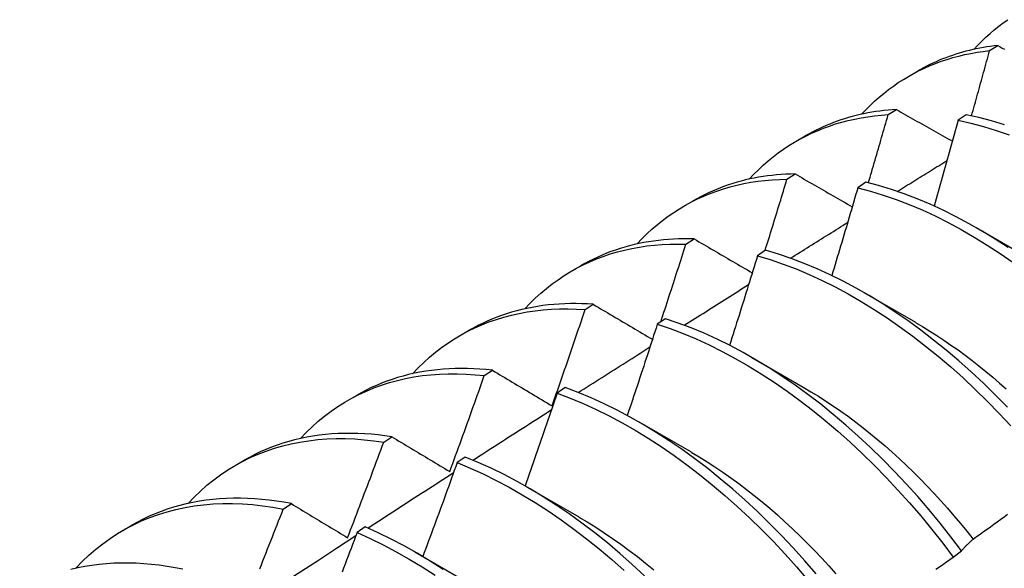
# Model space of a CAD drawing. Header units: inches. Extents: x 202.5 to 236.7, y 67 to 121.5.
# Tile 20 of 48: x 222.983 to 223.289, y 80.328 to 80.498. Entities that reach past the tile are written whole.
import ezdxf

# ---------------------------------------------------------------- set-up
doc = ezdxf.new("R2010")
doc.units = ezdxf.units.IN
doc.header["$MEASUREMENT"] = 0
doc.layers.add('Visible Edges(ANSI)', color=7, linetype='Continuous', lineweight=25)

msp = doc.modelspace()

# ---------------------------------------------------------------- linework, layer by layer
at = {"layer": 'Visible Edges(ANSI)'}
for p, q in [((223.28396, 80.48824), (223.28651, 80.48983)), ((223.25881, 80.48027), (223.26162, 80.48189)), ((223.25253, 80.46841), (223.25507, 80.47002)), ((223.27673, 80.46837), (223.27422, 80.46668)), ((223.22401, 80.46018), (223.22682, 80.4618)), ((223.22115, 80.44843), (223.22368, 80.45005)), ((223.24561, 80.44746), (223.24309, 80.44577)), ((223.18921, 80.44009), (223.19202, 80.44171)), ((223.27979, 80.43341), (223.2958, 80.42419)), ((223.18982, 80.4283), (223.19235, 80.42993)), ((223.21451, 80.42641), (223.212, 80.4247)), ((223.15441, 80.41999), (223.15722, 80.42162)), ((223.24499, 80.41332), (223.26101, 80.4041)), ((223.15854, 80.40801), (223.16106, 80.40966)), ((223.18344, 80.4052), (223.18094, 80.40348)), ((223.11961, 80.3999), (223.12243, 80.40153)), ((223.2102, 80.39323), (223.22621, 80.38401)), ((223.1273, 80.38757), (223.12982, 80.38923)), ((223.1524, 80.38385), (223.14989, 80.38212)), ((223.08482, 80.37981), (223.08763, 80.38144)), ((223.1754, 80.37314), (223.19141, 80.36392)), ((223.0961, 80.36698), (223.09862, 80.36865)), ((223.12137, 80.36235), (223.11886, 80.36061)), ((223.05002, 80.35972), (223.05283, 80.36134)), ((223.1406, 80.35304), (223.15661, 80.34383)), ((223.06495, 80.34623), (223.06746, 80.34791)), ((223.01522, 80.33963), (223.01803, 80.34125)), ((223.09035, 80.34071), (223.08785, 80.33896)), ((223.1058, 80.33295), (223.12181, 80.32374)), ((223.2727, 80.33135), (223.27527, 80.33331))]:
    msp.add_line(p, q, dxfattribs=at)
at = {"layer": 'Visible Edges(ANSI)', "flags": 128}
for points in [[(223.27906, 80.48862), (223.28028, 80.48991), (223.28152, 80.49117), (223.2828, 80.49238), (223.2841, 80.49355), (223.28543, 80.49468), (223.28679, 80.49577), (223.28818, 80.49682), (223.28959, 80.49782)], [(223.24426, 80.46853), (223.24557, 80.46992), (223.24692, 80.47126), (223.24829, 80.47256), (223.24971, 80.47381), (223.25115, 80.47501), (223.25262, 80.47616), (223.25413, 80.47727), (223.25567, 80.47832), (223.25723, 80.47933), (223.25883, 80.48028), (223.26046, 80.48118), (223.26211, 80.48204), (223.26379, 80.48284), (223.2655, 80.48359), (223.26724, 80.48429), (223.269, 80.48494), (223.27079, 80.48553), (223.2726, 80.48608), (223.27444, 80.48657), (223.2763, 80.48701), (223.27818, 80.48739), (223.28009, 80.48773), (223.28202, 80.48801), (223.28396, 80.48824)], [(223.28651, 80.48983), (223.28538, 80.4897), (223.28426, 80.48955), (223.28315, 80.48939), (223.28204, 80.48921), (223.28094, 80.48901), (223.27985, 80.48879), (223.27876, 80.48855), (223.27769, 80.4883), (223.27662, 80.48803), (223.27556, 80.48774), (223.27451, 80.48744), (223.27346, 80.48711), (223.27243, 80.48677), (223.2714, 80.48642), (223.27038, 80.48604), (223.26937, 80.48565), (223.26837, 80.48524), (223.26738, 80.48481), (223.2664, 80.48437), (223.26542, 80.48391), (223.26446, 80.48343), (223.2635, 80.48293), (223.26256, 80.48242), (223.26162, 80.48189)], [(223.27839, 80.46802), (223.27862, 80.46886), (223.27886, 80.4697), (223.2791, 80.47054), (223.27933, 80.47139), (223.27957, 80.47223), (223.2798, 80.47307), (223.28004, 80.47391), (223.28027, 80.47476), (223.2805, 80.4756), (223.28074, 80.47644), (223.28097, 80.47728), (223.2812, 80.47813), (223.28143, 80.47897), (223.28167, 80.47981), (223.2819, 80.48065), (223.28213, 80.4815), (223.28236, 80.48234), (223.28259, 80.48318), (223.28282, 80.48402), (223.28305, 80.48487), (223.28328, 80.48571), (223.28351, 80.48655), (223.28374, 80.48739), (223.28396, 80.48824)], [(223.28651, 80.48983), (223.28721, 80.48944), (223.28791, 80.48904), (223.28862, 80.48865)], [(223.25507, 80.47002), (223.25378, 80.46993), (223.2525, 80.46982), (223.25123, 80.46969), (223.24997, 80.46953), (223.24871, 80.46936), (223.24747, 80.46916), (223.24624, 80.46893), (223.24501, 80.46869), (223.24379, 80.46842), (223.24259, 80.46814), (223.24139, 80.46783), (223.24021, 80.46749), (223.23903, 80.46714), (223.23786, 80.46676), (223.23671, 80.46636), (223.23556, 80.46594), (223.23443, 80.4655), (223.23331, 80.46504), (223.2322, 80.46455), (223.2311, 80.46404), (223.23001, 80.46351), (223.22894, 80.46296), (223.22787, 80.46239), (223.22682, 80.4618)], [(223.25507, 80.47002), (223.25578, 80.46961), (223.2565, 80.4692), (223.25722, 80.46879), (223.25794, 80.46839), (223.25866, 80.46798), (223.25938, 80.46757), (223.2601, 80.46716), (223.26082, 80.46675), (223.26154, 80.46634), (223.26226, 80.46593), (223.26298, 80.46552), (223.26371, 80.46511), (223.26443, 80.4647), (223.26515, 80.46429), (223.26588, 80.46388), (223.2666, 80.46347), (223.26733, 80.46306), (223.26806, 80.46265), (223.26878, 80.46224), (223.26951, 80.46183), (223.27024, 80.46142), (223.27097, 80.461), (223.2717, 80.46059), (223.27243, 80.46018)], [(223.20946, 80.44844), (223.21087, 80.44993), (223.21231, 80.45136), (223.21379, 80.45274), (223.21531, 80.45406), (223.21687, 80.45533), (223.21846, 80.45655), (223.22009, 80.45771), (223.22175, 80.45881), (223.22345, 80.45985), (223.22518, 80.46084), (223.22695, 80.46176), (223.22874, 80.46263), (223.23057, 80.46344), (223.23243, 80.46419), (223.23432, 80.46489), (223.23623, 80.46552), (223.23818, 80.46609), (223.24015, 80.46661), (223.24215, 80.46706), (223.24418, 80.46745), (223.24623, 80.46778), (223.24831, 80.46805), (223.25041, 80.46826), (223.25253, 80.46841)], [(223.24637, 80.44727), (223.24663, 80.44816), (223.24689, 80.44904), (223.24715, 80.44992), (223.24741, 80.4508), (223.24767, 80.45168), (223.24793, 80.45256), (223.24819, 80.45344), (223.24845, 80.45432), (223.24871, 80.4552), (223.24896, 80.45608), (223.24922, 80.45696), (223.24948, 80.45784), (223.24973, 80.45872), (223.24999, 80.4596), (223.25024, 80.46048), (223.2505, 80.46137), (223.25075, 80.46225), (223.25101, 80.46313), (223.25126, 80.46401), (223.25152, 80.46489), (223.25177, 80.46577), (223.25202, 80.46665), (223.25228, 80.46753), (223.25253, 80.46841)], [(223.27422, 80.46668), (223.27391, 80.46557), (223.27361, 80.46447), (223.2733, 80.46336), (223.273, 80.46225), (223.27269, 80.46114), (223.27239, 80.46004), (223.27208, 80.45893), (223.27178, 80.45782), (223.27147, 80.45671), (223.27116, 80.4556), (223.27085, 80.4545), (223.27054, 80.45339), (223.27023, 80.45228), (223.26992, 80.45117), (223.26961, 80.45006), (223.2693, 80.44896), (223.26899, 80.44785), (223.26868, 80.44674), (223.26836, 80.44563), (223.26805, 80.44452), (223.26773, 80.44342), (223.26742, 80.44231), (223.2671, 80.4412), (223.26679, 80.44009)], [(223.27422, 80.46668), (223.27813, 80.4658), (223.28207, 80.46475), (223.28604, 80.46353), (223.29003, 80.46214)], [(223.28855, 80.46525), (223.28458, 80.46646), (223.28064, 80.4675), (223.27673, 80.46837)], [(223.25535, 80.44462), (223.25599, 80.44502), (223.25663, 80.44542), (223.25728, 80.44582), (223.25792, 80.44622), (223.25856, 80.44662), (223.2592, 80.44702), (223.25985, 80.44742), (223.26049, 80.44781), (223.26113, 80.44821), (223.26177, 80.44861), (223.26242, 80.44901), (223.26306, 80.44941), (223.2637, 80.44981), (223.26434, 80.45021), (223.26499, 80.45061), (223.26563, 80.45101), (223.26627, 80.4514), (223.26691, 80.4518), (223.26756, 80.4522), (223.2682, 80.4526), (223.26884, 80.453), (223.26948, 80.4534), (223.27013, 80.4538), (223.27077, 80.45419)], [(223.17466, 80.42835), (223.17616, 80.42993), (223.17771, 80.43145), (223.17929, 80.43292), (223.18092, 80.43432), (223.18259, 80.43565), (223.18431, 80.43692), (223.18606, 80.43813), (223.18785, 80.43928), (223.18968, 80.44035), (223.19155, 80.44137), (223.19345, 80.44231), (223.19539, 80.44319), (223.19737, 80.444), (223.19938, 80.44475), (223.20142, 80.44542), (223.2035, 80.44603), (223.2056, 80.44657), (223.20774, 80.44705), (223.20991, 80.44745), (223.2121, 80.44778), (223.21433, 80.44805), (223.21657, 80.44825), (223.21885, 80.44837), (223.22115, 80.44843)], [(223.22368, 80.45005), (223.22223, 80.45002), (223.22079, 80.44996), (223.21936, 80.44987), (223.21794, 80.44975), (223.21653, 80.44961), (223.21513, 80.44944), (223.21374, 80.44924), (223.21236, 80.44901), (223.21099, 80.44876), (223.20964, 80.44848), (223.20829, 80.44817), (223.20696, 80.44783), (223.20565, 80.44747), (223.20434, 80.44708), (223.20305, 80.44666), (223.20177, 80.44622), (223.2005, 80.44575), (223.19925, 80.44525), (223.19801, 80.44473), (223.19678, 80.44418), (223.19557, 80.4436), (223.19437, 80.443), (223.19319, 80.44237), (223.19202, 80.44171)], [(223.21434, 80.42629), (223.21463, 80.42721), (223.21492, 80.42813), (223.2152, 80.42905), (223.21549, 80.42998), (223.21578, 80.4309), (223.21606, 80.43182), (223.21635, 80.43274), (223.21664, 80.43367), (223.21692, 80.43459), (223.21721, 80.43551), (223.21749, 80.43643), (223.21777, 80.43736), (223.21806, 80.43828), (223.21834, 80.4392), (223.21862, 80.44013), (223.21891, 80.44105), (223.21919, 80.44197), (223.21947, 80.44289), (223.21975, 80.44382), (223.22003, 80.44474), (223.22031, 80.44566), (223.22059, 80.44659), (223.22087, 80.44751), (223.22115, 80.44843)], [(223.22368, 80.45005), (223.22441, 80.44963), (223.22514, 80.44921), (223.22587, 80.44879), (223.22661, 80.44836), (223.22734, 80.44794), (223.22807, 80.44752), (223.22881, 80.4471), (223.22954, 80.44667), (223.23028, 80.44625), (223.23101, 80.44583), (223.23175, 80.4454), (223.23249, 80.44498), (223.23322, 80.44456), (223.23396, 80.44413), (223.2347, 80.44371), (223.23544, 80.44328), (223.23618, 80.44286), (223.23692, 80.44243), (223.23767, 80.44201), (223.23841, 80.44158), (223.23915, 80.44116), (223.23989, 80.44073), (223.24064, 80.4403), (223.24138, 80.43988)], [(223.28974, 80.42721), (223.28573, 80.42982), (223.2817, 80.43229), (223.27766, 80.43461), (223.27362, 80.43678), (223.26958, 80.43879), (223.26554, 80.44065), (223.26152, 80.44234), (223.25751, 80.44387), (223.25351, 80.44523), (223.24955, 80.44643), (223.24561, 80.44746)], [(223.24309, 80.44577), (223.24277, 80.44463), (223.24244, 80.4435), (223.24211, 80.44237), (223.24178, 80.44123), (223.24145, 80.4401), (223.24112, 80.43897), (223.24079, 80.43783), (223.24045, 80.4367), (223.24012, 80.43557), (223.23979, 80.43443), (223.23945, 80.4333), (223.23912, 80.43217), (223.23878, 80.43103), (223.23845, 80.4299), (223.23811, 80.42877), (223.23777, 80.42763), (223.23744, 80.4265), (223.2371, 80.42537), (223.23676, 80.42424), (223.23642, 80.4231), (223.23608, 80.42197), (223.23574, 80.42084), (223.2354, 80.4197), (223.23506, 80.41857)], [(223.24309, 80.44577), (223.24704, 80.44472), (223.25101, 80.44351), (223.255, 80.44214), (223.25901, 80.44059), (223.26304, 80.43889), (223.26707, 80.43702), (223.27111, 80.435), (223.27516, 80.43282), (223.27919, 80.43049), (223.28322, 80.42801), (223.28723, 80.42538), (223.29123, 80.4226)], [(223.22225, 80.42393), (223.22298, 80.4244), (223.22372, 80.42486), (223.22446, 80.42532), (223.2252, 80.42579), (223.22594, 80.42625), (223.22667, 80.42671), (223.22741, 80.42717), (223.22815, 80.42764), (223.22889, 80.4281), (223.22963, 80.42856), (223.23037, 80.42902), (223.2311, 80.42949), (223.23184, 80.42995), (223.23258, 80.43041), (223.23332, 80.43087), (223.23406, 80.43133), (223.2348, 80.4318), (223.23553, 80.43226), (223.23627, 80.43272), (223.23701, 80.43318), (223.23775, 80.43364), (223.23849, 80.4341), (223.23923, 80.43457), (223.23996, 80.43503)], [(223.19235, 80.42993), (223.19073, 80.42996), (223.18913, 80.42996), (223.18753, 80.42993), (223.18595, 80.42986), (223.18438, 80.42976), (223.18282, 80.42963), (223.18127, 80.42946), (223.17974, 80.42926), (223.17822, 80.42903), (223.17671, 80.42877), (223.17522, 80.42847), (223.17374, 80.42814), (223.17228, 80.42777), (223.17083, 80.42737), (223.16939, 80.42694), (223.16797, 80.42648), (223.16657, 80.42599), (223.16519, 80.42546), (223.16382, 80.4249), (223.16246, 80.42431), (223.16113, 80.42368), (223.15981, 80.42303), (223.15851, 80.42234), (223.15722, 80.42162)], [(223.19235, 80.42993), (223.19309, 80.4295), (223.19384, 80.42906), (223.19458, 80.42863), (223.19533, 80.42819), (223.19607, 80.42775), (223.19682, 80.42732), (223.19757, 80.42688), (223.19832, 80.42645), (223.19906, 80.42601), (223.19981, 80.42557), (223.20057, 80.42514), (223.20132, 80.4247), (223.20207, 80.42426), (223.20282, 80.42382), (223.20357, 80.42338), (223.20433, 80.42295), (223.20508, 80.42251), (223.20584, 80.42207), (223.20659, 80.42163), (223.20735, 80.42119), (223.20811, 80.42075), (223.20887, 80.42031), (223.20963, 80.41987), (223.21038, 80.41943)], [(223.13986, 80.40826), (223.14146, 80.40994), (223.1431, 80.41155), (223.1448, 80.41309), (223.14654, 80.41456), (223.14832, 80.41596), (223.15016, 80.41729), (223.15203, 80.41855), (223.15396, 80.41973), (223.15592, 80.42084), (223.15793, 80.42187), (223.15998, 80.42283), (223.16206, 80.42371), (223.16419, 80.42452), (223.16635, 80.42525), (223.16856, 80.4259), (223.17079, 80.42648), (223.17306, 80.42698), (223.17537, 80.4274), (223.1777, 80.42775), (223.18007, 80.42801), (223.18247, 80.4282), (223.18489, 80.42831), (223.18734, 80.42834), (223.18982, 80.4283)], [(223.18201, 80.40422), (223.18234, 80.40522), (223.18267, 80.40622), (223.183, 80.40723), (223.18333, 80.40823), (223.18366, 80.40923), (223.18399, 80.41023), (223.18432, 80.41124), (223.18464, 80.41224), (223.18497, 80.41324), (223.1853, 80.41425), (223.18562, 80.41525), (223.18595, 80.41625), (223.18628, 80.41726), (223.1866, 80.41826), (223.18692, 80.41926), (223.18725, 80.42027), (223.18757, 80.42127), (223.18789, 80.42228), (223.18822, 80.42328), (223.18854, 80.42428), (223.18886, 80.42529), (223.18918, 80.42629), (223.1895, 80.42729), (223.18982, 80.4283)], [(223.28949, 80.37778), (223.2858, 80.38154), (223.28206, 80.38519), (223.27826, 80.38873), (223.27442, 80.39214), (223.27054, 80.39544), (223.26663, 80.3986), (223.26268, 80.40163), (223.2587, 80.40452), (223.25471, 80.40727), (223.25069, 80.40988), (223.24666, 80.41234), (223.24262, 80.41466), (223.23858, 80.41681), (223.23454, 80.41882), (223.2305, 80.42066), (223.22648, 80.42234), (223.22247, 80.42386), (223.21848, 80.42522), (223.21451, 80.42641)], [(223.212, 80.4247), (223.21165, 80.42354), (223.21129, 80.42239), (223.21094, 80.42123), (223.21058, 80.42007), (223.21023, 80.41892), (223.20987, 80.41776), (223.20951, 80.4166), (223.20915, 80.41545), (223.2088, 80.41429), (223.20844, 80.41313), (223.20808, 80.41198), (223.20772, 80.41082), (223.20735, 80.40967), (223.20699, 80.40851), (223.20663, 80.40735), (223.20627, 80.4062), (223.2059, 80.40504), (223.20554, 80.40389), (223.20517, 80.40273), (223.20481, 80.40157), (223.20444, 80.40042), (223.20407, 80.39926), (223.20371, 80.39811), (223.20334, 80.39695)], [(223.212, 80.4247), (223.21597, 80.4235), (223.21996, 80.42213), (223.22397, 80.4206), (223.228, 80.4189), (223.23204, 80.41705), (223.23608, 80.41503), (223.24012, 80.41286), (223.24415, 80.41054), (223.24818, 80.40807), (223.2522, 80.40545), (223.25619, 80.40268), (223.26017, 80.39978), (223.26411, 80.39674), (223.26803, 80.39357), (223.27191, 80.39027), (223.27574, 80.38684), (223.27953, 80.3833), (223.28327, 80.37964), (223.28696, 80.37586), (223.29058, 80.37199)], [(223.18928, 80.40317), (223.19012, 80.40369), (223.19095, 80.40422), (223.19178, 80.40475), (223.19261, 80.40527), (223.19344, 80.4058), (223.19428, 80.40632), (223.19511, 80.40685), (223.19594, 80.40738), (223.19677, 80.4079), (223.19761, 80.40843), (223.19844, 80.40895), (223.19927, 80.40948), (223.2001, 80.41), (223.20093, 80.41053), (223.20177, 80.41105), (223.2026, 80.41158), (223.20343, 80.4121), (223.20426, 80.41263), (223.2051, 80.41315), (223.20593, 80.41368), (223.20676, 80.4142), (223.20759, 80.41472), (223.20843, 80.41525), (223.20926, 80.41577)], [(223.10507, 80.38817), (223.10676, 80.38994), (223.1085, 80.39164), (223.1103, 80.39326), (223.11215, 80.3948), (223.11406, 80.39627), (223.11601, 80.39765), (223.11802, 80.39895), (223.12007, 80.40016), (223.12217, 80.4013), (223.12432, 80.40235), (223.12652, 80.40331), (223.12875, 80.40419), (223.13103, 80.40499), (223.13336, 80.4057), (223.13572, 80.40632), (223.13812, 80.40686), (223.14055, 80.40731), (223.14303, 80.40767), (223.14554, 80.40795), (223.14808, 80.40813), (223.15065, 80.40823), (223.15325, 80.40825), (223.15588, 80.40817), (223.15854, 80.40801)], [(223.16106, 80.40966), (223.15928, 80.40977), (223.1575, 80.40984), (223.15574, 80.40987), (223.154, 80.40987), (223.15226, 80.40982), (223.15054, 80.40974), (223.14884, 80.40961), (223.14714, 80.40945), (223.14547, 80.40925), (223.14381, 80.409), (223.14216, 80.40872), (223.14053, 80.4084), (223.13892, 80.40804), (223.13733, 80.40764), (223.13575, 80.4072), (223.13419, 80.40673), (223.13265, 80.40621), (223.13113, 80.40566), (223.12963, 80.40506), (223.12815, 80.40443), (223.12669, 80.40376), (223.12524, 80.40305), (223.12382, 80.40231), (223.12243, 80.40153)], [(223.14832, 80.37821), (223.14875, 80.37945), (223.14919, 80.38069), (223.14962, 80.38193), (223.15005, 80.38317), (223.15049, 80.38441), (223.15092, 80.38565), (223.15135, 80.3869), (223.15178, 80.38814), (223.15221, 80.38938), (223.15263, 80.39062), (223.15306, 80.39186), (223.15349, 80.3931), (223.15391, 80.39434), (223.15434, 80.39559), (223.15476, 80.39683), (223.15518, 80.39807), (223.15561, 80.39931), (223.15603, 80.40055), (223.15645, 80.4018), (223.15687, 80.40304), (223.15729, 80.40428), (223.1577, 80.40553), (223.15812, 80.40677), (223.15854, 80.40801)], [(223.16106, 80.40966), (223.16182, 80.40921), (223.16258, 80.40876), (223.16333, 80.40831), (223.16409, 80.40786), (223.16485, 80.40742), (223.16561, 80.40697), (223.16637, 80.40652), (223.16714, 80.40607), (223.1679, 80.40562), (223.16866, 80.40517), (223.16943, 80.40472), (223.17019, 80.40427), (223.17096, 80.40382), (223.17172, 80.40336), (223.17249, 80.40291), (223.17326, 80.40246), (223.17403, 80.40201), (223.1748, 80.40156), (223.17557, 80.4011), (223.17634, 80.40065), (223.17711, 80.4002), (223.17788, 80.39974), (223.17866, 80.39929), (223.17943, 80.39883)], [(223.27527, 80.33331), (223.27199, 80.33763), (223.26863, 80.34187), (223.26519, 80.34602), (223.26168, 80.35009), (223.25811, 80.35405), (223.25447, 80.35791), (223.25078, 80.36167), (223.24703, 80.36531), (223.24324, 80.36884), (223.2394, 80.37225), (223.23551, 80.37554), (223.2316, 80.37869), (223.22765, 80.38171), (223.22367, 80.3846), (223.21967, 80.38734), (223.21565, 80.38994), (223.21162, 80.3924), (223.20758, 80.3947), (223.20354, 80.39685), (223.1995, 80.39884), (223.19547, 80.40067), (223.19144, 80.40235), (223.18743, 80.40386), (223.18344, 80.4052)], [(223.18094, 80.40348), (223.18056, 80.40231), (223.18017, 80.40113), (223.17979, 80.39995), (223.17941, 80.39877), (223.17903, 80.3976), (223.17864, 80.39642), (223.17826, 80.39524), (223.17788, 80.39406), (223.17749, 80.39289), (223.1771, 80.39171), (223.17672, 80.39053), (223.17633, 80.38936), (223.17594, 80.38818), (223.17555, 80.387), (223.17516, 80.38582), (223.17477, 80.38465), (223.17438, 80.38347), (223.17399, 80.38229), (223.1736, 80.38112), (223.17321, 80.37994), (223.17281, 80.37877), (223.17242, 80.37759), (223.17202, 80.37641), (223.17163, 80.37524)], [(223.18094, 80.40348), (223.18493, 80.40213), (223.18894, 80.4006), (223.19296, 80.39892), (223.197, 80.39707), (223.20104, 80.39507), (223.20508, 80.3929), (223.20912, 80.39059), (223.21315, 80.38813), (223.21716, 80.38551), (223.22116, 80.38276), (223.22513, 80.37986), (223.22908, 80.37683), (223.233, 80.37367), (223.23688, 80.37037), (223.24072, 80.36696), (223.24451, 80.36342), (223.24825, 80.35976), (223.25194, 80.356), (223.25557, 80.35213), (223.25914, 80.34816), (223.26264, 80.34409), (223.26607, 80.33993), (223.26943, 80.33568), (223.2727, 80.33135)], [(223.261, 80.40403), (223.26321, 80.40274), (223.26542, 80.40139), (223.26762, 80.39999), (223.26981, 80.39854), (223.272, 80.39705), (223.27418, 80.39551), (223.27635, 80.39392), (223.27852, 80.39228), (223.28067, 80.3906), (223.28281, 80.38887), (223.28493, 80.3871), (223.28704, 80.38528), (223.28914, 80.38343)], [(223.15645, 80.38232), (223.15738, 80.38291), (223.1583, 80.3835), (223.15923, 80.38409), (223.16015, 80.38468), (223.16108, 80.38527), (223.162, 80.38585), (223.16293, 80.38644), (223.16385, 80.38703), (223.16478, 80.38762), (223.1657, 80.38821), (223.16663, 80.3888), (223.16755, 80.38939), (223.16848, 80.38997), (223.1694, 80.39056), (223.17033, 80.39115), (223.17125, 80.39174), (223.17218, 80.39233), (223.1731, 80.39291), (223.17403, 80.3935), (223.17496, 80.39409), (223.17588, 80.39468), (223.17681, 80.39526), (223.17773, 80.39585), (223.17866, 80.39644)], [(223.12982, 80.38923), (223.12787, 80.38943), (223.12592, 80.38959), (223.124, 80.3897), (223.12208, 80.38977), (223.12018, 80.38979), (223.1183, 80.38976), (223.11643, 80.38969), (223.11458, 80.38957), (223.11274, 80.3894), (223.11092, 80.38919), (223.10912, 80.38893), (223.10734, 80.38863), (223.10558, 80.38828), (223.10384, 80.38788), (223.10212, 80.38744), (223.10042, 80.38695), (223.09874, 80.38642), (223.09708, 80.38584), (223.09545, 80.38522), (223.09383, 80.38455), (223.09225, 80.38384), (223.09068, 80.38308), (223.08914, 80.38228), (223.08763, 80.38144)], [(223.07027, 80.36807), (223.07205, 80.36995), (223.0739, 80.37173), (223.0758, 80.37343), (223.07777, 80.37504), (223.07979, 80.37657), (223.08187, 80.378), (223.08401, 80.37934), (223.0862, 80.38059), (223.08844, 80.38174), (223.09073, 80.3828), (223.09307, 80.38377), (223.09546, 80.38464), (223.0979, 80.38542), (223.10038, 80.3861), (223.1029, 80.38668), (223.10547, 80.38717), (223.10808, 80.38756), (223.11072, 80.38785), (223.1134, 80.38805), (223.11612, 80.38815), (223.11887, 80.38815), (223.12165, 80.38805), (223.12446, 80.38786), (223.1273, 80.38757)], [(223.11659, 80.35785), (223.11704, 80.35908), (223.1175, 80.36032), (223.11795, 80.36156), (223.11841, 80.36279), (223.11886, 80.36403), (223.11931, 80.36527), (223.11976, 80.36651), (223.12021, 80.36774), (223.12066, 80.36898), (223.12111, 80.37022), (223.12156, 80.37146), (223.122, 80.3727), (223.12245, 80.37394), (223.1229, 80.37517), (223.12334, 80.37641), (223.12378, 80.37765), (223.12423, 80.37889), (223.12467, 80.38013), (223.12511, 80.38137), (223.12555, 80.38261), (223.12599, 80.38385), (223.12643, 80.38509), (223.12686, 80.38633), (223.1273, 80.38757)], [(223.12982, 80.38923), (223.13058, 80.38877), (223.13135, 80.38832), (223.13211, 80.38786), (223.13287, 80.38741), (223.13364, 80.38695), (223.1344, 80.38649), (223.13517, 80.38604), (223.13594, 80.38558), (223.1367, 80.38512), (223.13747, 80.38466), (223.13824, 80.38421), (223.13901, 80.38375), (223.13978, 80.38329), (223.14056, 80.38283), (223.14133, 80.38237), (223.1421, 80.38191), (223.14288, 80.38145), (223.14365, 80.38099), (223.14443, 80.38052), (223.1452, 80.38006), (223.14598, 80.3796), (223.14676, 80.37914), (223.14754, 80.37867), (223.14832, 80.37821)], [(223.23018, 80.32618), (223.22667, 80.33023), (223.2231, 80.33419), (223.21946, 80.33805), (223.21576, 80.3418), (223.21201, 80.34544), (223.20821, 80.34896), (223.20437, 80.35236), (223.20048, 80.35564), (223.19656, 80.35878), (223.19261, 80.3618), (223.18863, 80.36467), (223.18463, 80.36741), (223.18061, 80.37), (223.17658, 80.37244), (223.17255, 80.37474), (223.1685, 80.37688), (223.16446, 80.37886), (223.16043, 80.38069), (223.15641, 80.38235), (223.1524, 80.38385)], [(223.22621, 80.38397), (223.22856, 80.38259), (223.2309, 80.38116), (223.23323, 80.37967), (223.23556, 80.37813), (223.23788, 80.37653), (223.24019, 80.37487), (223.24248, 80.37316), (223.24477, 80.37139), (223.24704, 80.36957), (223.2493, 80.3677), (223.25155, 80.36578), (223.25378, 80.36382), (223.25599, 80.3618), (223.25818, 80.35974), (223.26035, 80.35763), (223.26251, 80.35549), (223.26464, 80.3533), (223.26675, 80.35107), (223.26883, 80.3488), (223.27089, 80.34649), (223.27293, 80.34415), (223.27493, 80.34177), (223.27691, 80.33936), (223.27886, 80.33691)], [(223.14989, 80.38212), (223.14948, 80.38092), (223.14908, 80.37973), (223.14867, 80.37853), (223.14826, 80.37733), (223.14785, 80.37614), (223.14744, 80.37494), (223.14703, 80.37375), (223.14661, 80.37255), (223.1462, 80.37135), (223.14579, 80.37016), (223.14537, 80.36896), (223.14496, 80.36777), (223.14454, 80.36657), (223.14413, 80.36538), (223.14371, 80.36418), (223.14329, 80.36299), (223.14287, 80.36179), (223.14246, 80.3606), (223.14204, 80.3594), (223.14162, 80.35821), (223.14119, 80.35701), (223.14077, 80.35582), (223.14035, 80.35462), (223.13993, 80.35343)], [(223.14989, 80.38212), (223.1539, 80.38061), (223.15792, 80.37893), (223.16196, 80.37709), (223.166, 80.3751), (223.17004, 80.37295), (223.17408, 80.37064), (223.17811, 80.36819), (223.18213, 80.36558), (223.18612, 80.36284), (223.1901, 80.35995), (223.19405, 80.35692), (223.19797, 80.35377), (223.20185, 80.35048), (223.20569, 80.34707), (223.20949, 80.34354), (223.21323, 80.33989), (223.21693, 80.33614), (223.22056, 80.33227), (223.22413, 80.3283), (223.22764, 80.32424)], [(223.12374, 80.36138), (223.12476, 80.36204), (223.12578, 80.36269), (223.12679, 80.36334), (223.12781, 80.364), (223.12883, 80.36465), (223.12984, 80.3653), (223.13086, 80.36595), (223.13188, 80.36661), (223.1329, 80.36726), (223.13391, 80.36791), (223.13493, 80.36856), (223.13595, 80.36921), (223.13697, 80.36987), (223.13798, 80.37052), (223.139, 80.37117), (223.14002, 80.37182), (223.14104, 80.37247), (223.14205, 80.37312), (223.14307, 80.37377), (223.14409, 80.37442), (223.14511, 80.37507), (223.14612, 80.37573), (223.14714, 80.37638), (223.14816, 80.37703)], [(223.03547, 80.34798), (223.03735, 80.34995), (223.0393, 80.35182), (223.04131, 80.3536), (223.04339, 80.35528), (223.04553, 80.35686), (223.04774, 80.35834), (223.05, 80.35971), (223.05233, 80.36099), (223.05471, 80.36216), (223.05715, 80.36323), (223.05964, 80.36419), (223.06219, 80.36505), (223.06478, 80.3658), (223.06743, 80.36645), (223.07012, 80.36698), (223.07285, 80.36741), (223.07563, 80.36774), (223.07845, 80.36795), (223.08131, 80.36806), (223.0842, 80.36806), (223.08713, 80.36795), (223.09009, 80.36773), (223.09308, 80.36741), (223.0961, 80.36698)], [(223.09862, 80.36865), (223.0965, 80.36895), (223.09438, 80.36921), (223.09228, 80.36941), (223.0902, 80.36956), (223.08813, 80.36965), (223.08608, 80.36969), (223.08405, 80.36968), (223.08203, 80.36961), (223.08004, 80.36949), (223.07806, 80.36932), (223.0761, 80.36909), (223.07417, 80.36881), (223.07225, 80.36848), (223.07036, 80.3681), (223.06849, 80.36766), (223.06665, 80.36716), (223.06483, 80.36662), (223.06304, 80.36602), (223.06127, 80.36537), (223.05952, 80.36467), (223.05781, 80.36392), (223.05612, 80.36311), (223.05446, 80.36225), (223.05283, 80.36134)], [(223.09862, 80.36865), (223.09936, 80.3682), (223.1001, 80.36776), (223.10084, 80.36731), (223.10159, 80.36686), (223.10233, 80.36642), (223.10307, 80.36597), (223.10381, 80.36552), (223.10456, 80.36507), (223.10531, 80.36462), (223.10605, 80.36418), (223.1068, 80.36373), (223.10755, 80.36328), (223.1083, 80.36283), (223.10905, 80.36238), (223.1098, 80.36192), (223.11055, 80.36147), (223.1113, 80.36102), (223.11205, 80.36057), (223.11281, 80.36012), (223.11356, 80.35966), (223.11432, 80.35921), (223.11507, 80.35875), (223.11583, 80.3583), (223.11659, 80.35785)], [(223.08489, 80.33735), (223.08537, 80.33858), (223.08585, 80.33981), (223.08632, 80.34105), (223.0868, 80.34228), (223.08727, 80.34351), (223.08774, 80.34475), (223.08821, 80.34598), (223.08868, 80.34721), (223.08915, 80.34845), (223.08962, 80.34968), (223.09009, 80.35092), (223.09056, 80.35215), (223.09103, 80.35338), (223.09149, 80.35462), (223.09196, 80.35585), (223.09242, 80.35709), (223.09288, 80.35833), (223.09335, 80.35956), (223.09381, 80.3608), (223.09427, 80.36203), (223.09473, 80.36327), (223.09519, 80.3645), (223.09565, 80.36574), (223.0961, 80.36698)], [(223.17699, 80.32556), (223.17319, 80.32907), (223.16934, 80.33247), (223.16545, 80.33573), (223.16153, 80.33887), (223.15758, 80.34188), (223.1536, 80.34475), (223.1496, 80.34748), (223.14558, 80.35006), (223.14155, 80.35249), (223.13751, 80.35478), (223.13347, 80.35691), (223.12943, 80.35888), (223.12539, 80.3607), (223.12137, 80.36235)], [(223.1914, 80.3639), (223.19388, 80.36244), (223.19636, 80.36091), (223.19882, 80.35932), (223.20128, 80.35766), (223.20373, 80.35594), (223.20617, 80.35416), (223.2086, 80.35232), (223.21102, 80.35043), (223.21342, 80.34848), (223.21581, 80.34647), (223.21818, 80.34441), (223.22052, 80.3423), (223.22285, 80.34013), (223.22516, 80.33792), (223.22745, 80.33566), (223.22971, 80.33336), (223.23194, 80.331), (223.23415, 80.32861), (223.23633, 80.32617)], [(223.11886, 80.36061), (223.11843, 80.3594), (223.11799, 80.35819), (223.11756, 80.35697), (223.11712, 80.35576), (223.11668, 80.35455), (223.11625, 80.35334), (223.11581, 80.35213), (223.11537, 80.35091), (223.11493, 80.3497), (223.11449, 80.34849), (223.11405, 80.34728), (223.1136, 80.34607), (223.11316, 80.34486), (223.11272, 80.34365), (223.11227, 80.34244), (223.11183, 80.34123), (223.11138, 80.34002), (223.11093, 80.33881), (223.11049, 80.3376), (223.11004, 80.33639), (223.10959, 80.33518), (223.10914, 80.33397), (223.10869, 80.33276), (223.10824, 80.33155)], [(223.11886, 80.36061), (223.12289, 80.35894), (223.12692, 80.35712), (223.13096, 80.35513), (223.135, 80.35299), (223.13904, 80.35069), (223.14307, 80.34824), (223.14709, 80.34565), (223.15109, 80.34291), (223.15507, 80.34003), (223.15902, 80.33702), (223.16294, 80.33387), (223.16682, 80.33059), (223.17067, 80.32719)], [(223.09114, 80.34036), (223.09225, 80.34108), (223.09336, 80.34179), (223.09447, 80.34251), (223.09558, 80.34323), (223.09669, 80.34394), (223.0978, 80.34466), (223.09891, 80.34538), (223.10002, 80.3461), (223.10112, 80.34681), (223.10223, 80.34753), (223.10334, 80.34825), (223.10445, 80.34896), (223.10556, 80.34968), (223.10667, 80.35039), (223.10778, 80.35111), (223.10889, 80.35182), (223.11, 80.35254), (223.11111, 80.35326), (223.11222, 80.35397), (223.11333, 80.35469), (223.11444, 80.3554), (223.11555, 80.35611), (223.11666, 80.35683), (223.11777, 80.35754)], [(223.00067, 80.32789), (223.00265, 80.32996), (223.00469, 80.33191), (223.00682, 80.33377), (223.00901, 80.33551), (223.01128, 80.33714), (223.01361, 80.33867), (223.01601, 80.34008), (223.01847, 80.34138), (223.021, 80.34256), (223.02359, 80.34363), (223.02623, 80.34458), (223.02893, 80.34542), (223.03169, 80.34614), (223.0345, 80.34674), (223.03736, 80.34722), (223.04026, 80.34759), (223.04321, 80.34783), (223.04621, 80.34796), (223.04924, 80.34797), (223.05232, 80.34786), (223.05543, 80.34763), (223.05857, 80.34728), (223.06174, 80.34682), (223.06495, 80.34623)], [(223.06746, 80.34791), (223.06516, 80.34834), (223.06288, 80.3487), (223.06061, 80.349), (223.05835, 80.34924), (223.05611, 80.34942), (223.05389, 80.34954), (223.05169, 80.3496), (223.04951, 80.34959), (223.04735, 80.34953), (223.04522, 80.3494), (223.0431, 80.34921), (223.04101, 80.34896), (223.03894, 80.34865), (223.0369, 80.34828), (223.03488, 80.34785), (223.03289, 80.34736), (223.03093, 80.3468), (223.029, 80.34619), (223.02709, 80.34552), (223.02522, 80.34478), (223.02337, 80.34399), (223.02156, 80.34314), (223.01978, 80.34222), (223.01803, 80.34125)], [(223.06746, 80.34791), (223.06818, 80.34748), (223.0689, 80.34704), (223.06962, 80.34661), (223.07033, 80.34617), (223.07105, 80.34573), (223.07178, 80.3453), (223.0725, 80.34486), (223.07322, 80.34442), (223.07394, 80.34398), (223.07467, 80.34354), (223.07539, 80.3431), (223.07612, 80.34266), (223.07685, 80.34222), (223.07757, 80.34178), (223.0783, 80.34134), (223.07903, 80.3409), (223.07976, 80.34046), (223.08049, 80.34001), (223.08122, 80.33957), (223.08196, 80.33913), (223.08269, 80.33868), (223.08342, 80.33824), (223.08416, 80.33779), (223.08489, 80.33735)], [(223.05768, 80.32777), (223.05817, 80.329), (223.05866, 80.33023), (223.05915, 80.33146), (223.05964, 80.33269), (223.06012, 80.33392), (223.06061, 80.33515), (223.06109, 80.33638), (223.06158, 80.33761), (223.06206, 80.33884), (223.06255, 80.34007), (223.06303, 80.34131), (223.06351, 80.34254), (223.06399, 80.34377), (223.06447, 80.345), (223.06495, 80.34623)], [(223.1566, 80.34377), (223.15922, 80.34223), (223.16183, 80.34061), (223.16443, 80.33892), (223.16703, 80.33716), (223.16962, 80.33534), (223.17219, 80.33345), (223.17475, 80.3315), (223.17729, 80.32948), (223.17982, 80.3274)], [(223.27888, 80.33695), (223.27996, 80.33771), (223.28103, 80.33848), (223.2821, 80.33924), (223.28317, 80.34001), (223.28424, 80.34077), (223.28531, 80.34154), (223.28637, 80.34231), (223.28744, 80.34308), (223.28851, 80.34385), (223.28957, 80.34462)], [(223.11456, 80.32754), (223.11054, 80.33012), (223.10651, 80.33254), (223.10247, 80.33482), (223.09843, 80.33694), (223.09439, 80.33891), (223.09035, 80.34071)], [(222.97991, 80.26745), (222.98588, 80.27141), (222.99185, 80.27536), (222.99782, 80.27931), (223.00379, 80.28325), (223.00977, 80.28719), (223.01574, 80.29113), (223.02171, 80.29506), (223.02769, 80.29899), (223.03367, 80.30291), (223.03964, 80.30682), (223.04562, 80.31074), (223.0516, 80.31464), (223.05758, 80.31855), (223.06356, 80.32245), (223.06954, 80.32634), (223.07553, 80.33023), (223.08151, 80.33411), (223.08749, 80.338)], [(223.08785, 80.33896), (223.08739, 80.33773), (223.08693, 80.33651), (223.08646, 80.33529), (223.086, 80.33406), (223.08554, 80.33284), (223.08507, 80.33162), (223.08461, 80.3304), (223.08414, 80.32918), (223.08367, 80.32795), (223.08321, 80.32673)], [(223.08785, 80.33896), (223.09188, 80.33714), (223.09592, 80.33516), (223.09996, 80.33303), (223.104, 80.33074), (223.10803, 80.3283), (223.11205, 80.32572)], [(223.27527, 80.33331), (223.27541, 80.33347), (223.27556, 80.33364), (223.27571, 80.3338), (223.27585, 80.33396), (223.276, 80.33412), (223.27615, 80.33428), (223.27629, 80.33444), (223.27644, 80.33459), (223.27659, 80.33475), (223.27674, 80.3349), (223.27689, 80.33506), (223.27704, 80.33521), (223.27719, 80.33536), (223.27734, 80.33551), (223.27749, 80.33566), (223.27765, 80.33581), (223.2778, 80.33595), (223.27795, 80.3361), (223.27811, 80.33625), (223.27826, 80.33639), (223.27842, 80.33653), (223.27857, 80.33667), (223.27873, 80.33681), (223.27888, 80.33695)], [(223.03386, 80.32758), (223.0314, 80.32806), (223.02896, 80.32848), (223.02653, 80.32882), (223.02412, 80.3291), (223.02173, 80.3293), (223.01937, 80.32944), (223.01702, 80.32951), (223.01469, 80.3295), (223.01239, 80.32943), (223.01012, 80.32929), (223.00786, 80.32908), (223.00564, 80.32879), (223.00344, 80.32844), (223.00128, 80.32802), (222.99914, 80.32753)], [(223.26733, 80.32757), (223.2684, 80.32832), (223.26948, 80.32908), (223.27056, 80.32984), (223.27163, 80.3306), (223.2727, 80.33135)]]:
    msp.add_lwpolyline(points, dxfattribs=at)

doc.saveas('drawing.dxf')
